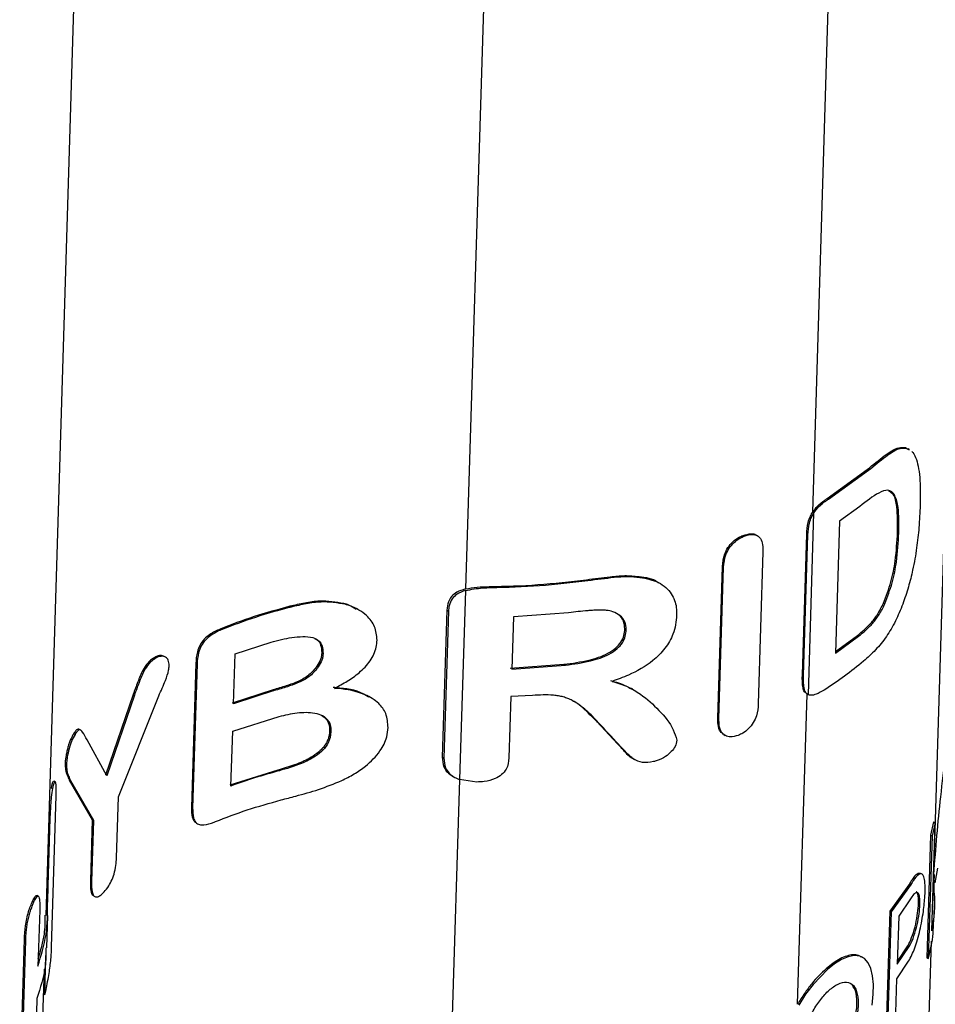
# Model space of a CAD drawing. Header units: millimetres. Extents: x 51 to 2966, y 67 to 3970.
# Tile 81 of 85: x 2436 to 2542, y 2908 to 3022. Entities that reach past the tile are written whole.
import ezdxf

# ---------------------------------------------------------------- set-up
doc = ezdxf.new("R2010")
doc.units = ezdxf.units.MM

msp = doc.modelspace()

# ---------------------------------------------------------------- linework, layer by layer
at = {"color": 8, "linetype": 'Continuous', "lineweight": 25}
for p, q in [((2527.69, 2964.87), (2533.45, 3151.92)), ((2492.24, 3112.9), (2487.4, 2955.94)), ((2525.93, 2907.75), (2527.04, 2943.75)), ((2486.72, 2933.83), (2485.52, 2894.86))]:
    msp.add_line(p, q, dxfattribs=at)
at = {"color": 7, "linetype": 'Continuous', "lineweight": 25}
for p, q in [((2438.75, 2918.07), (2444.36, 3100.49)), ((2541.6, 2919.1), (2543.42, 2978.22)), ((2538.44, 2972.34), (2538.72, 2972.17)), ((2538.44, 2972.34), (2538.59, 2972.25)), ((2538.59, 2972.25), (2538.87, 2972.08)), ((2538.89, 2972.12), (2538.74, 2972.2)), ((2529.37, 2966.44), (2534.01, 2969.8)), ((2529.51, 2966.36), (2534.15, 2969.71)), ((2534.01, 2969.8), (2534.15, 2969.71)), ((2529.37, 2966.44), (2529.51, 2966.36)), ((2527.18, 2943.67), (2527.83, 2964.79)), ((2533.15, 2965.52), (2530.79, 2963.8)), ((2530.79, 2963.8), (2530.32, 2948.48)), ((2526.48, 2945.99), (2526.98, 2962.31)), ((2526.98, 2962.31), (2527.12, 2962.23)), ((2537.52, 2962.5), (2537.67, 2962.42)), ((2519.6, 2962.15), (2519.74, 2962.07)), ((2521.27, 2962.11), (2521.13, 2962.19)), ((2526.62, 2945.91), (2527.12, 2962.23)), ((2521.91, 2960.25), (2521.37, 2942.63)), ((2516.66, 2940.94), (2517.21, 2958.56)), ((2516.81, 2940.86), (2517.35, 2958.47)), ((2517.21, 2958.56), (2517.35, 2958.47)), ((2501.45, 2957.02), (2501.61, 2956.92)), ((2507.5, 2957.38), (2507.66, 2957.29)), ((2509.98, 2956.58), (2509.83, 2956.67)), ((2487.4, 2955.76), (2486.72, 2933.83)), ((2490.15, 2956.21), (2490.34, 2956.1)), ((2535.89, 2954.3), (2536.04, 2954.21)), ((2467.04, 2953.93), (2467.19, 2953.84)), ((2473.3, 2954.25), (2473.47, 2954.16)), ((2474.92, 2953.56), (2474.76, 2953.66)), ((2485.24, 2953.48), (2484.71, 2936.42)), ((2485.44, 2953.36), (2484.91, 2936.31)), ((2485.24, 2953.48), (2485.44, 2953.36)), ((2499.37, 2953.19), (2492.96, 2952.7)), ((2492.96, 2952.7), (2492.77, 2946.63)), ((2458.94, 2951.29), (2459.08, 2951.21)), ((2505.89, 2951.3), (2506.05, 2951.21)), ((2460.67, 2948.4), (2464.85, 2949.77)), ((2530.32, 2948.48), (2533.01, 2950.47)), ((2530.33, 2948.67), (2532.86, 2950.55)), ((2532.86, 2950.55), (2533.01, 2950.47)), ((2451.23, 2947.93), (2451.37, 2947.85)), ((2452.6, 2948.02), (2452.46, 2948.1)), ((2460.5, 2942.62), (2460.67, 2948.4)), ((2470.73, 2948.53), (2470.89, 2948.44)), ((2456.12, 2947.33), (2455.61, 2930.6)), ((2456.26, 2947.25), (2455.75, 2930.52)), ((2456.12, 2947.33), (2456.26, 2947.25)), ((2470.17, 2946.99), (2470.33, 2946.9)), ((2492.58, 2946.74), (2498.83, 2947.2)), ((2492.77, 2946.63), (2499, 2947.1)), ((2498.83, 2947.2), (2499, 2947.1)), ((2526.48, 2945.99), (2526.62, 2945.91)), ((2465.08, 2944.23), (2460.35, 2942.7)), ((2465.23, 2944.15), (2460.5, 2942.62)), ((2465.08, 2944.23), (2465.23, 2944.15)), ((2506.82, 2944.3), (2506.66, 2944.39)), ((2448.86, 2943.71), (2445.66, 2934.35)), ((2449, 2943.63), (2445.81, 2934.27)), ((2447.15, 2931.82), (2451.83, 2943.55)), ((2448.86, 2943.71), (2449, 2943.63)), ((2476.37, 2943.36), (2476.2, 2943.46)), ((2492.67, 2943.45), (2492.45, 2936.35)), ((2495.19, 2943.59), (2492.67, 2943.45)), ((2526.96, 2943.79), (2527.1, 2943.71)), ((2460.4, 2939.44), (2465.81, 2941.15)), ((2505.02, 2937.99), (2502.63, 2940.56)), ((2502.63, 2940.56), (2502.8, 2940.46)), ((2516.66, 2940.94), (2516.81, 2940.86)), ((2442.77, 2939.57), (2442.62, 2939.65)), ((2460.2, 2933.08), (2460.4, 2939.44)), ((2471.64, 2939.46), (2471.8, 2939.37)), ((2441.95, 2939.15), (2442.11, 2939.06)), ((2445.81, 2934.27), (2443.51, 2938.45)), ((2517.37, 2939.04), (2517.51, 2938.95)), ((2505.02, 2937.99), (2505.18, 2937.9)), ((2484.71, 2936.42), (2484.91, 2936.31)), ((2506.86, 2936.24), (2507.02, 2936.15)), ((2440.96, 2935.66), (2441.12, 2935.56)), ((2465.65, 2934.93), (2460.06, 2933.16)), ((2465.65, 2934.93), (2465.8, 2934.85)), ((2441.44, 2933.76), (2444.1, 2929.17)), ((2441.44, 2933.76), (2441.6, 2933.67)), ((2485.87, 2934.24), (2486.07, 2934.13)), ((2488.71, 2933.54), (2486.72, 2933.83)), ((2439.33, 2932.9), (2439.51, 2932.8)), ((2439.83, 2933.54), (2439.65, 2933.64)), ((2441.6, 2933.67), (2444.25, 2929.08)), ((2439.39, 2914.37), (2439.94, 2931.99)), ((2446.93, 2924.73), (2447.15, 2931.82)), ((2455.61, 2930.6), (2455.75, 2930.52)), ((2444.1, 2929.17), (2443.89, 2922.07)), ((2444.1, 2929.17), (2444.25, 2929.08)), ((2439.15, 2928), (2438.95, 2921.53)), ((2439.06, 2928.06), (2439.15, 2928)), ((2444.25, 2929.08), (2444.03, 2921.99)), ((2456.17, 2928.77), (2456.32, 2928.69)), ((2541.7, 2928.92), (2541.35, 2927.39)), ((2541.49, 2916.28), (2541.88, 2928.81)), ((2541.88, 2928.81), (2541.53, 2927.29)), ((2541.7, 2928.92), (2541.88, 2928.81)), ((2541.35, 2927.39), (2540.92, 2913.16)), ((2541.53, 2927.29), (2541.09, 2913.06)), ((2541.35, 2927.39), (2541.53, 2927.29)), ((2542.16, 2923.54), (2541.84, 2921.83)), ((2540.36, 2922.85), (2540.19, 2922.94)), ((2541.71, 2922.83), (2541.81, 2922.77)), ((2438.86, 2921.58), (2438.95, 2921.53)), ((2438.95, 2921.53), (2438.93, 2919.6)), ((2443.89, 2922.07), (2444.03, 2921.99)), ((2538.93, 2921.78), (2536.63, 2918.56)), ((2539.09, 2921.69), (2536.78, 2918.48)), ((2538.93, 2921.78), (2539.09, 2921.69)), ((2437.86, 2920.26), (2437.69, 2920.36)), ((2444.24, 2920.35), (2444.39, 2920.26)), ((2539.03, 2920), (2537.66, 2917.97)), ((2437.19, 2919.73), (2437.35, 2919.64)), ((2541.74, 2917.32), (2541.8, 2919.09)), ((2438.01, 2918.66), (2437.81, 2912.19)), ((2438.83, 2914.31), (2438.95, 2918.07)), ((2536.63, 2918.56), (2536.19, 2904.34)), ((2536.78, 2918.48), (2536.34, 2904.25)), ((2536.63, 2918.56), (2536.78, 2918.48)), ((2537.66, 2917.97), (2537.49, 2912.4)), ((2435.69, 2897.68), (2436.24, 2915.3)), ((2435.85, 2897.59), (2436.39, 2915.21)), ((2436.24, 2915.3), (2436.39, 2915.21)), ((2537.49, 2912.4), (2538.86, 2914.44)), ((2537.5, 2912.73), (2538.71, 2914.53)), ((2538.71, 2914.53), (2538.86, 2914.44)), ((2540.79, 2892.99), (2541.47, 2915.07)), ((2438.7, 2913.42), (2438.61, 2910.37)), ((2533.48, 2913.18), (2533.33, 2913.27)), ((2540.92, 2913.16), (2541.09, 2913.06)), ((2537.43, 2910.71), (2538.81, 2912.74)), ((2437.68, 2883.34), (2438.56, 2911.83)), ((2438.51, 2910.43), (2438.61, 2910.37)), ((2537.27, 2905.43), (2537.43, 2910.71)), ((2438.47, 2908.96), (2438.59, 2908.89)), ((2437.69, 2908.43), (2437.47, 2901.03))]:
    msp.add_line(p, q, dxfattribs=at)
at = {"color": 7, "linetype": 'Continuous', "lineweight": 25, "flags": 128}
msp.add_lwpolyline([(2534.56, 2907.67), (2534.7, 2908.91), (2534.72, 2910.05), (2534.62, 2911.05), (2534.42, 2911.9), (2534.1, 2912.57), (2533.67, 2913.05), (2533.13, 2913.33), (2532.49, 2913.4), (2531.78, 2913.27), (2531.02, 2912.94), (2530.22, 2912.45), (2529.39, 2911.8), (2527.72, 2910.06), (2526.86, 2908.93), (2526.07, 2907.67)], dxfattribs=at)
at = {"color": 7, "linetype": 'Continuous', "lineweight": 25}
for points, knots in [([(2534.01, 2969.8), (2534.68, 2970.36), (2535.7, 2971.19), (2536.88, 2972.02), (2537.73, 2972.42), (2538.19, 2972.36), (2538.44, 2972.34)], [0, 0, 0, 0, 0.383437, 0.575091, 0.771234, 1, 1, 1, 1]), ([(2534.15, 2969.71), (2534.83, 2970.27), (2535.84, 2971.11), (2537.03, 2971.93), (2537.88, 2972.33), (2538.34, 2972.28), (2538.59, 2972.25)], [0, 0, 0, 0, 0.383581, 0.575307, 0.771534, 1, 1, 1, 1]), ([(2539.17, 2971.9), (2539.17, 2971.9), (2539.37, 2971.77), (2539.63, 2971.22), (2539.94, 2970.22), (2540.17, 2968.48), (2540.16, 2966.79), (2540.15, 2965.66)], [0, 0, 0, 0, 0.001953, 0.200591, 0.39435, 0.593113, 1, 1, 1, 1]), ([(2537.67, 2962.42), (2537.68, 2963.47), (2537.71, 2965.19), (2537.26, 2966.9), (2536.51, 2967.57), (2535.1, 2967.04), (2533.91, 2966.11), (2533.15, 2965.52)], [0, 0, 0, 0, 0.260579, 0.426994, 0.593902, 0.741502, 1, 1, 1, 1]), ([(2537.52, 2962.5), (2537.53, 2963.54), (2537.54, 2965.24), (2537.19, 2966.91), (2536.7, 2967.17), (2536.51, 2967.28)], [0, 0, 0, 0, 0.481898, 0.789649, 1, 1, 1, 1]), ([(2527.69, 2964.87), (2527.86, 2965.1), (2528.28, 2965.66), (2528.89, 2966.12), (2529.26, 2966.37), (2529.37, 2966.44)], [0, 0, 0, 0, 0.342826, 0.811796, 1, 1, 1, 1]), ([(2527.83, 2964.79), (2528.01, 2965.02), (2528.42, 2965.58), (2529.03, 2966.04), (2529.41, 2966.29), (2529.51, 2966.36)], [0, 0, 0, 0, 0.342829, 0.811815, 1, 1, 1, 1]), ([(2526.98, 2962.31), (2527.01, 2962.75), (2527.06, 2963.41), (2527.36, 2964.32), (2527.6, 2964.72), (2527.69, 2964.87)], [0, 0, 0, 0, 0.537919, 0.817326, 1, 1, 1, 1]), ([(2527.12, 2962.23), (2527.15, 2962.66), (2527.2, 2963.33), (2527.5, 2964.24), (2527.74, 2964.63), (2527.83, 2964.79)], [0, 0, 0, 0, 0.537919, 0.817326, 1, 1, 1, 1]), ([(2540.15, 2965.66), (2540.11, 2964.81), (2540.04, 2963.24), (2539.76, 2960.7), (2539.35, 2958.36), (2538.8, 2956.14), (2538.36, 2954.84), (2538.13, 2954.19)], [0, 0, 0, 0, 0.2486621, 0.4562062, 0.6708731, 0.8329492, 1, 1, 1, 1]), ([(2519.6, 2962.15), (2519.91, 2962.24), (2520.46, 2962.4), (2520.97, 2962.33), (2521.11, 2962.2), (2521.12, 2962.19)], [0, 0, 0, 0, 0.56051, 0.962947, 1, 1, 1, 1]), ([(2519.74, 2962.07), (2520.06, 2962.17), (2520.62, 2962.33), (2521.26, 2962.17), (2521.69, 2961.78), (2521.91, 2961.1), (2521.91, 2960.53), (2521.91, 2960.25)], [0, 0, 0, 0, 0.232483, 0.399391, 0.566239, 0.783164, 1, 1, 1, 1]), ([(2535.89, 2954.3), (2536.21, 2955.11), (2536.83, 2956.75), (2537.36, 2959.64), (2537.46, 2961.43), (2537.52, 2962.5)], [0, 0, 0, 0, 0.286212, 0.572047, 1, 1, 1, 1]), ([(2536.04, 2954.21), (2536.35, 2955.03), (2536.98, 2956.66), (2537.51, 2959.55), (2537.61, 2961.34), (2537.67, 2962.42)], [0, 0, 0, 0, 0.286209, 0.572037, 1, 1, 1, 1]), ([(2517.21, 2958.56), (2517.25, 2959.03), (2517.31, 2959.75), (2517.82, 2960.76), (2518.39, 2961.43), (2519.02, 2961.9), (2519.43, 2962.08), (2519.6, 2962.15)], [0, 0, 0, 0, 0.3496299, 0.5263913, 0.7033939, 0.8747959, 1, 1, 1, 1]), ([(2517.35, 2958.47), (2517.39, 2958.95), (2517.46, 2959.67), (2517.96, 2960.67), (2518.53, 2961.34), (2519.16, 2961.82), (2519.57, 2961.99), (2519.74, 2962.07)], [0, 0, 0, 0, 0.349653, 0.526416, 0.70341, 0.874795, 1, 1, 1, 1]), ([(2490.15, 2956.21), (2492.04, 2956.26), (2495.84, 2956.36), (2499.57, 2956.8), (2501.45, 2957.02)], [0, 0, 0, 0, 0.497272, 1, 1, 1, 1]), ([(2490.34, 2956.1), (2492.23, 2956.15), (2496.02, 2956.26), (2499.74, 2956.7), (2501.61, 2956.92)], [0, 0, 0, 0, 0.497305, 1, 1, 1, 1]), ([(2501.45, 2957.02), (2502.36, 2957.14), (2503.85, 2957.33), (2505.9, 2957.54), (2506.97, 2957.44), (2507.5, 2957.38)], [0, 0, 0, 0, 0.442767, 0.718011, 1, 1, 1, 1]), ([(2501.61, 2956.92), (2502.63, 2957.06), (2504.17, 2957.26), (2506.21, 2957.44), (2507.17, 2957.34), (2507.66, 2957.29)], [0, 0, 0, 0, 0.492452, 0.743243, 1, 1, 1, 1]), ([(2507.5, 2957.38), (2508.31, 2957.29), (2509.21, 2957.18), (2509.75, 2956.68), (2509.8, 2956.63)], [0, 0, 0, 0, 0.8988624, 1, 1, 1, 1]), ([(2507.66, 2957.29), (2508.41, 2957.14), (2509.92, 2956.84), (2511.34, 2955.53), (2511.89, 2954.1), (2511.9, 2953.19), (2511.9, 2952.89)], [0, 0, 0, 0, 0.30354, 0.609711, 0.868741, 1, 1, 1, 1]), ([(2487.4, 2955.94), (2487.05, 2955.83), (2486.43, 2955.65), (2485.76, 2955.09), (2485.33, 2954.37), (2485.27, 2953.81), (2485.24, 2953.48)], [0, 0, 0, 0, 0.274649, 0.485912, 0.696557, 1, 1, 1, 1]), ([(2487.4, 2955.76), (2487.05, 2955.64), (2486.44, 2955.43), (2485.79, 2954.77), (2485.49, 2954.07), (2485.45, 2953.58), (2485.44, 2953.36)], [0, 0, 0, 0, 0.291246, 0.517074, 0.791543, 1, 1, 1, 1]), ([(2487.4, 2955.94), (2487.85, 2956.02), (2488.75, 2956.18), (2489.68, 2956.2), (2490.15, 2956.21)], [0, 0, 0, 0, 0.493002, 1, 1, 1, 1]), ([(2487.4, 2955.76), (2488.06, 2955.89), (2489.03, 2956.07), (2490.03, 2956.09), (2490.34, 2956.1)], [0, 0, 0, 0, 0.6835976, 1, 1, 1, 1]), ([(2473.3, 2954.25), (2472.38, 2954.4), (2470.9, 2954.64), (2468.75, 2954.33), (2467.61, 2954.06), (2467.04, 2953.93)], [0, 0, 0, 0, 0.455896, 0.72678, 1, 1, 1, 1]), ([(2473.47, 2954.16), (2472.54, 2954.31), (2471.06, 2954.55), (2468.91, 2954.24), (2467.77, 2953.98), (2467.19, 2953.84)], [0, 0, 0, 0, 0.455453, 0.726553, 1, 1, 1, 1]), ([(2532.86, 2950.55), (2533.39, 2950.98), (2534.2, 2951.65), (2535.22, 2952.96), (2535.67, 2953.84), (2535.89, 2954.3)], [0, 0, 0, 0, 0.477259, 0.730295, 1, 1, 1, 1]), ([(2467.04, 2953.93), (2465.64, 2953.55), (2462.83, 2952.79), (2460.24, 2951.79), (2458.94, 2951.29)], [0, 0, 0, 0, 0.497544, 1, 1, 1, 1]), ([(2467.19, 2953.84), (2465.79, 2953.47), (2462.97, 2952.7), (2460.38, 2951.71), (2459.08, 2951.21)], [0, 0, 0, 0, 0.497522, 1, 1, 1, 1]), ([(2474.71, 2953.57), (2474.44, 2953.76), (2474.02, 2954.05), (2473.5, 2954.2), (2473.3, 2954.25)], [0, 0, 0, 0, 0.6283766, 1, 1, 1, 1]), ([(2477.15, 2950.01), (2477.1, 2950.54), (2477, 2951.61), (2475.88, 2953.04), (2474.58, 2953.82), (2473.66, 2954.1), (2473.47, 2954.16)], [0, 0, 0, 0, 0.274716, 0.549626, 0.905211, 1, 1, 1, 1]), ([(2503.76, 2953.46), (2503.58, 2953.48), (2503.41, 2953.5), (2503.05, 2953.5), (2502.87, 2953.5), (2502.51, 2953.48), (2502.32, 2953.47), (2501.96, 2953.45), (2501.77, 2953.44), (2501.22, 2953.39), (2500.85, 2953.35), (2500.11, 2953.28), (2499.74, 2953.23), (2499.37, 2953.19)], [0, 0, 0, 0, 0.125, 0.125, 0.25, 0.25, 0.375, 0.375, 0.5, 0.5, 0.75, 0.75, 1, 1, 1, 1]), ([(2506.05, 2951.21), (2506.02, 2951.53), (2505.97, 2952.17), (2505.38, 2952.89), (2504.59, 2953.31), (2504.01, 2953.42), (2503.76, 2953.46)], [0, 0, 0, 0, 0.275192, 0.552625, 0.805379, 1, 1, 1, 1]), ([(2505.89, 2951.3), (2505.86, 2951.62), (2505.8, 2952.25), (2505.36, 2952.87), (2504.95, 2953.07), (2504.85, 2953.12)], [0, 0, 0, 0, 0.425538, 0.854546, 1, 1, 1, 1]), ([(2533.01, 2950.47), (2533.29, 2950.69), (2533.57, 2950.92), (2533.98, 2951.29), (2534.11, 2951.42), (2534.38, 2951.68), (2534.51, 2951.83), (2534.77, 2952.13), (2534.9, 2952.29), (2535.15, 2952.63), (2535.27, 2952.81), (2535.51, 2953.18), (2535.62, 2953.37), (2535.79, 2953.68), (2535.84, 2953.78), (2535.94, 2953.99), (2535.99, 2954.1), (2536.04, 2954.21)], [0, 0, 0, 0, 0.25, 0.25, 0.375, 0.375, 0.5, 0.5, 0.625, 0.625, 0.75, 0.75, 0.875, 0.875, 0.9375, 0.9375, 1, 1, 1, 1]), ([(2538.13, 2954.19), (2537.86, 2953.52), (2537.3, 2952.15), (2536.22, 2950.35), (2534.98, 2948.81), (2534.05, 2947.98), (2533.58, 2947.55)], [0, 0, 0, 0, 0.2327326, 0.475532, 0.7348175, 1, 1, 1, 1]), ([(2511.9, 2952.89), (2511.83, 2952.16), (2511.68, 2950.88), (2510.62, 2949.01), (2508.88, 2947.29), (2506.7, 2946.05), (2505.04, 2945.45), (2504.4, 2945.22)], [0, 0, 0, 0, 0.219288, 0.387829, 0.556133, 0.829809, 1, 1, 1, 1]), ([(2458.94, 2951.29), (2458.53, 2951.1), (2457.89, 2950.81), (2457.08, 2950.13), (2456.57, 2949.41), (2456.21, 2948.43), (2456.15, 2947.76), (2456.12, 2947.33)], [0, 0, 0, 0, 0.268956, 0.416894, 0.566522, 0.725564, 1, 1, 1, 1]), ([(2459.08, 2951.21), (2458.67, 2951.02), (2458.03, 2950.72), (2457.22, 2950.04), (2456.71, 2949.33), (2456.35, 2948.35), (2456.3, 2947.67), (2456.26, 2947.25)], [0, 0, 0, 0, 0.269001, 0.416934, 0.566553, 0.725593, 1, 1, 1, 1]), ([(2498.83, 2947.2), (2499.8, 2947.33), (2501.53, 2947.56), (2503.59, 2948.24), (2504.83, 2949.03), (2505.49, 2949.77), (2505.82, 2950.55), (2505.87, 2951.05), (2505.89, 2951.3)], [0, 0, 0, 0, 0.321598, 0.573628, 0.694366, 0.797253, 0.900228, 1, 1, 1, 1]), ([(2499, 2947.1), (2499.97, 2947.23), (2501.7, 2947.47), (2503.75, 2948.14), (2504.99, 2948.95), (2505.65, 2949.68), (2505.98, 2950.46), (2506.03, 2950.96), (2506.05, 2951.21)], [0, 0, 0, 0, 0.320763, 0.573947, 0.694591, 0.79751, 0.900507, 1, 1, 1, 1]), ([(2464.85, 2949.77), (2465.65, 2949.98), (2466.87, 2950.29), (2468.52, 2950.45), (2469.61, 2950.38), (2470.42, 2949.99), (2470.85, 2949.31), (2470.87, 2948.75), (2470.89, 2948.44)], [0, 0, 0, 0, 0.316859, 0.478234, 0.637898, 0.749551, 0.861626, 1, 1, 1, 1]), ([(2469.94, 2950.17), (2470.03, 2950.13), (2470.36, 2949.98), (2470.68, 2949.39), (2470.71, 2948.84), (2470.73, 2948.53)], [0, 0, 0, 0, 0.152394, 0.531427, 1, 1, 1, 1]), ([(2472.21, 2944.41), (2472.71, 2944.69), (2473.71, 2945.23), (2475.18, 2946.25), (2476.44, 2947.57), (2477.05, 2948.92), (2477.12, 2949.74), (2477.15, 2950.01)], [0, 0, 0, 0, 0.202671, 0.404402, 0.641391, 0.879531, 1, 1, 1, 1]), ([(2451.23, 2947.93), (2450.99, 2947.76), (2450.53, 2947.42), (2449.88, 2946.38), (2449.38, 2945.14), (2449.03, 2944.19), (2448.86, 2943.71)], [0, 0, 0, 0, 0.2044142, 0.3945713, 0.6943955, 1, 1, 1, 1]), ([(2451.37, 2947.85), (2451.13, 2947.68), (2450.67, 2947.34), (2450.02, 2946.3), (2449.53, 2945.06), (2449.18, 2944.11), (2449, 2943.63)], [0, 0, 0, 0, 0.204413, 0.394572, 0.694396, 1, 1, 1, 1]), ([(2452.46, 2948.1), (2452.33, 2948.16), (2452.04, 2948.28), (2451.59, 2948.14), (2451.31, 2947.98), (2451.23, 2947.93)], [0, 0, 0, 0, 0.383028, 0.817205, 1, 1, 1, 1]), ([(2453.03, 2947.04), (2453.01, 2947.27), (2452.98, 2947.71), (2452.63, 2948.05), (2452.18, 2948.18), (2451.73, 2948.06), (2451.45, 2947.9), (2451.37, 2947.85)], [0, 0, 0, 0, 0.242151, 0.459198, 0.667859, 0.901592, 1, 1, 1, 1]), ([(2470.73, 2948.53), (2470.72, 2948.4), (2470.71, 2948.15), (2470.55, 2947.62), (2470.32, 2947.24), (2470.17, 2946.99)], [0, 0, 0, 0, 0.247807, 0.496467, 1, 1, 1, 1]), ([(2470.89, 2948.44), (2470.88, 2948.31), (2470.86, 2948.06), (2470.71, 2947.53), (2470.48, 2947.15), (2470.33, 2946.9)], [0, 0, 0, 0, 0.247761, 0.496405, 1, 1, 1, 1]), ([(2451.83, 2943.55), (2451.96, 2943.85), (2452.23, 2944.44), (2452.64, 2945.43), (2452.97, 2946.33), (2453.02, 2946.87), (2453.03, 2947.04)], [0, 0, 0, 0, 0.25119, 0.502432, 0.841339, 1, 1, 1, 1]), ([(2470.17, 2946.99), (2469.89, 2946.63), (2469.33, 2945.92), (2468, 2945.18), (2466.57, 2944.67), (2465.58, 2944.38), (2465.08, 2944.23)], [0, 0, 0, 0, 0.233595, 0.458018, 0.726166, 1, 1, 1, 1]), ([(2470.33, 2946.9), (2470.04, 2946.54), (2469.49, 2945.83), (2468.15, 2945.1), (2466.73, 2944.58), (2465.73, 2944.29), (2465.23, 2944.15)], [0, 0, 0, 0, 0.233451, 0.457902, 0.726107, 1, 1, 1, 1]), ([(2504.24, 2945.31), (2504.86, 2945.14), (2505.73, 2944.9), (2506.43, 2944.47), (2506.63, 2944.34)], [0, 0, 0, 0, 0.7101385, 1, 1, 1, 1]), ([(2504.4, 2945.22), (2505.01, 2945.03), (2506.22, 2944.67), (2508.09, 2943.54), (2509.89, 2941.88), (2511.39, 2940.12), (2511.8, 2938.8), (2511.93, 2938.39)], [0, 0, 0, 0, 0.159696, 0.319685, 0.594048, 0.873487, 1, 1, 1, 1]), ([(2527.04, 2943.76), (2526.92, 2943.83), (2526.69, 2943.98), (2526.47, 2944.74), (2526.47, 2945.46), (2526.48, 2945.99)], [0, 0, 0, 0, 0.210628, 0.421114, 1, 1, 1, 1]), ([(2527.18, 2943.67), (2527.06, 2943.75), (2526.83, 2943.89), (2526.61, 2944.66), (2526.61, 2945.38), (2526.62, 2945.91)], [0, 0, 0, 0, 0.210629, 0.421114, 1, 1, 1, 1]), ([(2476.16, 2943.39), (2475.96, 2943.52), (2474.93, 2944.23), (2473.38, 2944.41), (2472.17, 2944.5), (2472.05, 2944.51)], [0, 0, 0, 0, 0.174888, 0.913077, 1, 1, 1, 1]), ([(2478.43, 2939.86), (2478.39, 2940.41), (2478.31, 2941.44), (2477.33, 2942.81), (2475.45, 2943.95), (2473.55, 2944.32), (2472.34, 2944.4), (2472.21, 2944.41)], [0, 0, 0, 0, 0.205733, 0.380905, 0.604495, 0.957288, 1, 1, 1, 1]), ([(2529, 2944.21), (2528.69, 2944.03), (2528.17, 2943.73), (2527.54, 2943.57), (2527.27, 2943.65), (2527.18, 2943.67)], [0, 0, 0, 0, 0.48739, 0.818456, 1, 1, 1, 1]), ([(2502.8, 2940.46), (2502.58, 2940.7), (2502.36, 2940.93), (2501.91, 2941.4), (2501.67, 2941.62), (2501.17, 2942.06), (2500.91, 2942.27), (2500.36, 2942.67), (2500.08, 2942.85), (2499.61, 2943.09), (2499.45, 2943.17), (2499.1, 2943.3), (2498.92, 2943.36), (2498.56, 2943.46), (2498.38, 2943.5), (2498, 2943.57), (2497.81, 2943.59), (2497.22, 2943.64), (2496.81, 2943.65), (2496, 2943.64), (2495.59, 2943.62), (2495.19, 2943.59)], [0, 0, 0, 0, 0.125, 0.125, 0.25, 0.25, 0.375, 0.375, 0.5, 0.5, 0.5625, 0.5625, 0.625, 0.625, 0.6875, 0.6875, 0.75, 0.75, 0.875, 0.875, 1, 1, 1, 1]), ([(2502.63, 2940.56), (2502.11, 2941.09), (2501.32, 2941.9), (2500.36, 2942.71), (2499.9, 2942.92), (2499.83, 2942.96)], [0, 0, 0, 0, 0.623454, 0.940164, 1, 1, 1, 1]), ([(2521.37, 2942.63), (2521.34, 2942.17), (2521.28, 2941.46), (2520.82, 2940.43), (2520.27, 2939.72), (2519.64, 2939.22), (2519.22, 2939.03), (2519.03, 2938.95)], [0, 0, 0, 0, 0.33628, 0.514693, 0.69392, 0.865371, 1, 1, 1, 1]), ([(2465.81, 2941.15), (2466.49, 2941.31), (2467.87, 2941.64), (2469.61, 2941.67), (2470.84, 2941.3), (2471.51, 2940.75), (2471.78, 2940.04), (2471.8, 2939.57), (2471.8, 2939.37)], [0, 0, 0, 0, 0.264382, 0.530396, 0.660987, 0.792542, 0.910273, 1, 1, 1, 1]), ([(2470.7, 2941.3), (2470.92, 2941.14), (2471.37, 2940.83), (2471.62, 2940.13), (2471.64, 2939.67), (2471.64, 2939.46)], [0, 0, 0, 0, 0.36802, 0.726155, 1, 1, 1, 1]), ([(2517.37, 2939.05), (2517.23, 2939.15), (2516.87, 2939.42), (2516.67, 2940.13), (2516.67, 2940.69), (2516.66, 2940.94)], [0, 0, 0, 0, 0.269637, 0.674017, 1, 1, 1, 1]), ([(2519.03, 2938.95), (2518.73, 2938.86), (2518.18, 2938.7), (2517.52, 2938.9), (2517.03, 2939.33), (2516.81, 2940.04), (2516.81, 2940.6), (2516.81, 2940.86)], [0, 0, 0, 0, 0.22093, 0.394403, 0.567488, 0.807017, 1, 1, 1, 1]), ([(2541.73, 2922.82), (2541.97, 2925.83), (2542.46, 2932.16), (2543.38, 2938.39), (2543.86, 2941.66)], [0, 0, 0, 0, 0.475918, 1, 1, 1, 1]), ([(2442.6, 2939.62), (2442.57, 2939.65), (2442.48, 2939.75), (2442.23, 2939.55), (2442.04, 2939.28), (2441.95, 2939.15)], [0, 0, 0, 0, 0.167149, 0.610338, 1, 1, 1, 1]), ([(2443.51, 2938.45), (2443.34, 2938.75), (2443.08, 2939.21), (2442.73, 2939.69), (2442.39, 2939.47), (2442.2, 2939.19), (2442.11, 2939.06)], [0, 0, 0, 0, 0.456401, 0.695272, 0.857617, 1, 1, 1, 1]), ([(2471.64, 2939.46), (2471.63, 2939.32), (2471.62, 2939.18), (2471.58, 2938.89), (2471.54, 2938.75), (2471.45, 2938.47), (2471.39, 2938.32), (2471.25, 2938.04), (2471.16, 2937.9), (2470.97, 2937.63), (2470.87, 2937.5), (2470.63, 2937.25), (2470.5, 2937.13), (2470.1, 2936.79), (2469.8, 2936.59), (2469.35, 2936.32), (2469.19, 2936.23), (2468.88, 2936.07), (2468.72, 2936), (2468.24, 2935.78), (2467.91, 2935.65), (2467.26, 2935.41), (2466.94, 2935.31), (2466.29, 2935.11), (2465.97, 2935.02), (2465.65, 2934.93)], [0, 0, 0, 0, 0.0625, 0.0625, 0.125, 0.125, 0.1875, 0.1875, 0.25, 0.25, 0.3125, 0.3125, 0.375, 0.375, 0.5, 0.5, 0.5625, 0.5625, 0.625, 0.625, 0.75, 0.75, 0.875, 0.875, 1, 1, 1, 1]), ([(2473.05, 2933.71), (2473.53, 2933.96), (2474.5, 2934.45), (2476.1, 2935.54), (2477.48, 2936.98), (2478.31, 2938.57), (2478.39, 2939.5), (2478.43, 2939.86)], [0, 0, 0, 0, 0.175518, 0.350337, 0.629223, 0.855762, 1, 1, 1, 1]), ([(2441.95, 2939.15), (2441.89, 2939.05), (2441.83, 2938.95), (2441.72, 2938.73), (2441.66, 2938.61), (2441.55, 2938.35), (2441.49, 2938.21), (2441.39, 2937.92), (2441.34, 2937.76), (2441.25, 2937.44), (2441.21, 2937.28), (2441.13, 2936.94), (2441.1, 2936.77), (2441.04, 2936.43), (2441.01, 2936.27), (2440.98, 2935.95), (2440.97, 2935.8), (2440.96, 2935.66)], [0, 0, 0, 0, 0.125, 0.125, 0.25, 0.25, 0.375, 0.375, 0.5, 0.5, 0.625, 0.625, 0.75, 0.75, 0.875, 0.875, 1, 1, 1, 1]), ([(2442.11, 2939.06), (2441.97, 2938.81), (2441.71, 2938.35), (2441.41, 2937.39), (2441.21, 2936.53), (2441.14, 2935.91), (2441.13, 2935.64), (2441.12, 2935.56)], [0, 0, 0, 0, 0.298737, 0.532906, 0.767769, 0.928577, 1, 1, 1, 1]), ([(2471.8, 2939.37), (2471.74, 2938.94), (2471.64, 2938.2), (2470.91, 2937.22), (2469.84, 2936.37), (2468.08, 2935.51), (2466.65, 2935.09), (2465.8, 2934.85)], [0, 0, 0, 0, 0.185275, 0.316838, 0.447963, 0.668866, 1, 1, 1, 1]), ([(2511.93, 2938.39), (2511.88, 2938.15), (2511.78, 2937.69), (2511.28, 2937.02), (2510.57, 2936.43), (2509.83, 2936.07), (2509.35, 2935.95), (2509.21, 2935.91)], [0, 0, 0, 0, 0.211098, 0.400608, 0.614297, 0.887478, 1, 1, 1, 1]), ([(2506.87, 2936.25), (2506.84, 2936.26), (2506.4, 2936.42), (2505.88, 2937.12), (2505.31, 2937.7), (2505.02, 2937.99)], [0, 0, 0, 0, 0.035295, 0.51459, 1, 1, 1, 1]), ([(2509.21, 2935.91), (2508.77, 2935.84), (2507.92, 2935.71), (2506.82, 2936.19), (2506.01, 2937), (2505.46, 2937.6), (2505.18, 2937.9)], [0, 0, 0, 0, 0.239519, 0.458141, 0.727346, 1, 1, 1, 1]), ([(2484.71, 2936.42), (2484.74, 2936.04), (2484.78, 2935.43), (2485.24, 2934.67), (2485.67, 2934.38), (2485.88, 2934.25)], [0, 0, 0, 0, 0.459376, 0.748867, 1, 1, 1, 1]), ([(2484.91, 2936.31), (2484.93, 2935.93), (2484.97, 2935.31), (2485.47, 2934.53), (2486.07, 2934.09), (2486.53, 2933.91), (2486.72, 2933.83)], [0, 0, 0, 0, 0.369523, 0.6023, 0.836095, 1, 1, 1, 1]), ([(2492.45, 2936.35), (2492.4, 2935.9), (2492.32, 2935.19), (2491.62, 2934.37), (2490.74, 2933.85), (2489.73, 2933.58), (2489, 2933.55), (2488.71, 2933.54)], [0, 0, 0, 0, 0.292892, 0.454711, 0.616337, 0.847623, 1, 1, 1, 1]), ([(2440.96, 2935.66), (2440.97, 2935.42), (2441, 2934.82), (2441.2, 2934.32), (2441.36, 2933.95), (2441.44, 2933.76)], [0, 0, 0, 0, 0.248345, 0.621639, 1, 1, 1, 1]), ([(2441.12, 2935.56), (2441.13, 2935.33), (2441.16, 2934.73), (2441.35, 2934.23), (2441.52, 2933.86), (2441.6, 2933.67)], [0, 0, 0, 0, 0.248284, 0.621612, 1, 1, 1, 1]), ([(2466.01, 2931.46), (2466.58, 2931.61), (2468.01, 2931.99), (2470.39, 2932.63), (2472.15, 2933.35), (2473.05, 2933.71)], [0, 0, 0, 0, 0.245806, 0.618588, 1, 1, 1, 1]), ([(2439.51, 2932.8), (2439.46, 2932.49), (2439.36, 2931.96), (2439.28, 2930.91), (2439.22, 2929.97), (2439.18, 2928.96), (2439.16, 2928.36), (2439.15, 2928)], [0, 0, 0, 0, 0.261141, 0.452109, 0.611872, 0.771399, 1, 1, 1, 1]), ([(2439.64, 2933.62), (2439.62, 2933.63), (2439.55, 2933.66), (2439.43, 2933.36), (2439.35, 2933.02), (2439.33, 2932.9)], [0, 0, 0, 0, 0.251743, 0.739226, 1, 1, 1, 1]), ([(2439.94, 2931.99), (2439.94, 2932.45), (2439.96, 2933.15), (2439.85, 2933.57), (2439.73, 2933.56), (2439.61, 2933.26), (2439.53, 2932.92), (2439.51, 2932.8)], [0, 0, 0, 0, 0.323566, 0.492467, 0.660951, 0.881597, 1, 1, 1, 1]), ([(2458.4, 2928.96), (2459.61, 2929.42), (2462.05, 2930.36), (2464.69, 2931.09), (2466.01, 2931.46)], [0, 0, 0, 0, 0.497789, 1, 1, 1, 1]), ([(2455.61, 2930.6), (2455.62, 2930.21), (2455.64, 2929.6), (2455.87, 2928.98), (2456.11, 2928.85), (2456.2, 2928.81)], [0, 0, 0, 0, 0.541783, 0.839934, 1, 1, 1, 1]), ([(2455.75, 2930.52), (2455.76, 2930.12), (2455.77, 2929.5), (2456.06, 2928.84), (2456.5, 2928.56), (2457.24, 2928.55), (2457.89, 2928.75), (2458.35, 2928.94), (2458.4, 2928.96)], [0, 0, 0, 0, 0.271543, 0.420989, 0.572303, 0.701708, 0.96823, 1, 1, 1, 1]), ([(2445.33, 2920.63), (2445.53, 2920.83), (2445.88, 2921.21), (2446.33, 2922.03), (2446.69, 2922.93), (2446.88, 2923.86), (2446.91, 2924.45), (2446.93, 2924.73)], [0, 0, 0, 0, 0.220056, 0.393811, 0.567427, 0.793933, 1, 1, 1, 1]), ([(2538.81, 2912.74), (2539.06, 2913.23), (2539.56, 2914.2), (2540.14, 2916.27), (2540.53, 2918.43), (2540.71, 2920.29), (2540.73, 2921.63), (2540.62, 2922.5), (2540.38, 2922.94), (2539.96, 2922.86), (2539.49, 2922.33), (2539.16, 2921.82), (2539.09, 2921.69)], [0, 0, 0, 0, 0.123661, 0.247444, 0.365929, 0.46825, 0.556468, 0.64208, 0.735219, 0.841862, 0.962125, 1, 1, 1, 1]), ([(2540.19, 2922.93), (2540.06, 2922.95), (2539.8, 2922.98), (2539.33, 2922.42), (2539.01, 2921.91), (2538.93, 2921.78)], [0, 0, 0, 0, 0.392634, 0.854744, 1, 1, 1, 1]), ([(2443.89, 2922.07), (2443.89, 2921.66), (2443.89, 2921.02), (2444.05, 2920.46), (2444.21, 2920.4), (2444.26, 2920.38)], [0, 0, 0, 0, 0.54662, 0.850319, 1, 1, 1, 1]), ([(2444.03, 2921.99), (2444.03, 2921.57), (2444.03, 2920.92), (2444.24, 2920.33), (2444.54, 2920.17), (2444.92, 2920.27), (2445.2, 2920.51), (2445.33, 2920.63)], [0, 0, 0, 0, 0.32077, 0.498986, 0.67808, 0.845917, 1, 1, 1, 1]), ([(2437.19, 2919.73), (2437.28, 2919.91), (2437.46, 2920.26), (2437.63, 2920.44), (2437.67, 2920.35), (2437.68, 2920.34)], [0, 0, 0, 0, 0.496651, 0.937107, 1, 1, 1, 1]), ([(2437.35, 2919.64), (2437.45, 2919.83), (2437.63, 2920.19), (2437.84, 2920.34), (2437.97, 2920.13), (2438.03, 2919.55), (2438.02, 2918.98), (2438.01, 2918.66)], [0, 0, 0, 0, 0.214242, 0.403861, 0.594187, 0.771159, 1, 1, 1, 1]), ([(2538.71, 2914.53), (2538.86, 2914.82), (2539.17, 2915.42), (2539.56, 2916.69), (2539.82, 2918.01), (2539.95, 2919.15), (2539.97, 2920.01), (2539.88, 2920.54), (2539.78, 2920.8), (2539.7, 2920.79), (2539.7, 2920.79)], [0, 0, 0, 0, 0.166528, 0.333308, 0.49091, 0.628624, 0.750627, 0.869717, 0.997346, 1, 1, 1, 1]), ([(2538.86, 2914.44), (2539.02, 2914.73), (2539.33, 2915.33), (2539.72, 2916.6), (2539.99, 2917.91), (2540.12, 2919.06), (2540.13, 2919.91), (2540.05, 2920.47), (2539.87, 2920.76), (2539.58, 2920.71), (2539.28, 2920.39), (2539.08, 2920.08), (2539.03, 2920)], [0, 0, 0, 0, 0.123048, 0.246283, 0.362794, 0.464732, 0.555133, 0.643378, 0.737883, 0.843919, 0.96225, 1, 1, 1, 1]), ([(2436.24, 2915.3), (2436.26, 2915.8), (2436.3, 2916.54), (2436.51, 2917.69), (2436.71, 2918.49), (2436.95, 2919.2), (2437.11, 2919.55), (2437.19, 2919.73)], [0, 0, 0, 0, 0.342017, 0.503154, 0.66428, 0.824337, 1, 1, 1, 1]), ([(2436.39, 2915.21), (2436.4, 2915.39), (2436.41, 2915.56), (2436.43, 2915.93), (2436.45, 2916.12), (2436.49, 2916.51), (2436.52, 2916.72), (2436.58, 2917.13), (2436.62, 2917.34), (2436.72, 2917.77), (2436.77, 2917.98), (2436.88, 2918.38), (2436.94, 2918.57), (2437.06, 2918.92), (2437.12, 2919.09), (2437.24, 2919.38), (2437.29, 2919.51), (2437.35, 2919.64)], [0, 0, 0, 0, 0.125, 0.125, 0.25, 0.25, 0.375, 0.375, 0.5, 0.5, 0.625, 0.625, 0.75, 0.75, 0.875, 0.875, 1, 1, 1, 1]), ([(2437.81, 2912.19), (2438.18, 2913.4), (2438.94, 2915.86), (2438.93, 2918.35), (2438.93, 2919.6)], [0, 0, 0, 0, 0.496515, 1, 1, 1, 1]), ([(2437.84, 2913.06), (2438.13, 2914), (2438.65, 2915.66), (2438.66, 2917.35), (2438.66, 2918.08)], [0, 0, 0, 0, 0.568052, 1, 1, 1, 1]), ([(2541.09, 2913.06), (2541.33, 2914.03), (2541.68, 2915.47), (2541.68, 2916.93), (2541.68, 2917.41)], [0, 0, 0, 0, 0.6723861, 1, 1, 1, 1]), ([(2438.74, 2914.32), (2438.74, 2913.59), (2438.71, 2911.61), (2438.09, 2909.66), (2437.69, 2908.43)], [0, 0, 0, 0, 0.366727, 1, 1, 1, 1]), ([(2438.8, 2909.68), (2438.86, 2909.98), (2438.96, 2910.49), (2439.13, 2911.48), (2439.25, 2912.37), (2439.35, 2913.37), (2439.38, 2913.99), (2439.39, 2914.37)], [0, 0, 0, 0, 0.258045, 0.442122, 0.595911, 0.749612, 1, 1, 1, 1]), ([(2533.32, 2913.24), (2533.21, 2913.31), (2532.93, 2913.48), (2532.37, 2913.52), (2531.66, 2913.39), (2530.89, 2913.06), (2530.08, 2912.56), (2528.97, 2911.68), (2527.8, 2910.47), (2526.7, 2909.01), (2526.19, 2908.18), (2525.93, 2907.75)], [0, 0, 0, 0, 0.066527, 0.174568, 0.279281, 0.381043, 0.480665, 0.579259, 0.778569, 0.887543, 1, 1, 1, 1]), ([(2438.61, 2910.37), (2438.6, 2909.99), (2438.58, 2909.36), (2438.58, 2908.93), (2438.6, 2908.92), (2438.61, 2908.92)], [0, 0, 0, 0, 0.488441, 0.805655, 1, 1, 1, 1]), ([(2529.78, 2900.8), (2530.12, 2901.09), (2530.79, 2901.66), (2531.66, 2903.01), (2532.36, 2904.58), (2532.84, 2906.28), (2533.01, 2907.94), (2532.84, 2909.33), (2532.29, 2910.2), (2531.44, 2910.44), (2530.4, 2910.06), (2529.34, 2909.21), (2528.35, 2908.04), (2527.49, 2906.62), (2526.84, 2905.01), (2526.5, 2903.34), (2526.59, 2901.8), (2527.14, 2900.67), (2528.06, 2900.18), (2529.01, 2900.31), (2529.58, 2900.67), (2529.78, 2900.8)], [0, 0, 0, 0, 0.04792, 0.095769, 0.145833, 0.199605, 0.256962, 0.316699, 0.376707, 0.434211, 0.486945, 0.535134, 0.581664, 0.629679, 0.681481, 0.738273, 0.798709, 0.859826, 0.918112, 0.971242, 1, 1, 1, 1]), ([(2529.64, 2900.88), (2529.98, 2901.17), (2530.64, 2901.75), (2531.52, 2903.1), (2532.22, 2904.66), (2532.69, 2906.37), (2532.87, 2908.02), (2532.71, 2909.44), (2532.29, 2909.93), (2532.09, 2910.18)], [0, 0, 0, 0, 0.127355, 0.254525, 0.387582, 0.530487, 0.682898, 0.841623, 1, 1, 1, 1]), ([(2438.62, 2908.9), (2438.65, 2908.99), (2438.69, 2909.13), (2438.77, 2909.53), (2438.8, 2909.68)], [0, 0, 0, 0, 0.611116, 1, 1, 1, 1])]:
    msp.add_open_spline(points, degree=3, knots=knots, dxfattribs=at)
for points in [[(2533.58, 2947.55), (2532.18, 2946.38), (2530.66, 2945.27), (2529, 2944.21)], [(2505.18, 2937.9), (2504.4, 2938.75), (2503.6, 2939.6), (2502.8, 2940.46)], [(2465.8, 2934.85), (2463.86, 2934.33), (2462, 2933.74), (2460.2, 2933.08)], [(2541.78, 2920.63), (2541.74, 2921.34), (2541.75, 2922.06), (2541.81, 2922.77)], [(2541.78, 2920.63), (2541.86, 2919.17), (2541.76, 2917.72), (2541.49, 2916.28)]]:
    msp.add_open_spline(points, degree=3, dxfattribs=at)

doc.saveas('drawing.dxf')
